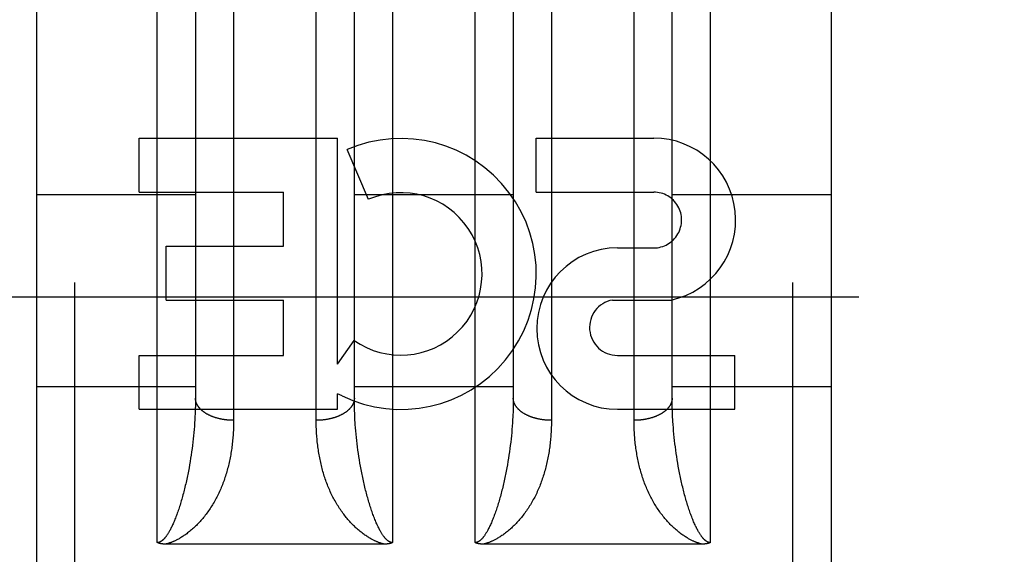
# Model space of a CAD drawing. Header units: inches. Extents: x 0 to 214, y 0 to 139.
# Tile 126 of 147: x 91.328 to 92.102, y 95.875 to 96.295. Entities that reach past the tile are written whole.
import ezdxf

# ---------------------------------------------------------------- set-up
doc = ezdxf.new("R2010")
doc.units = ezdxf.units.IN
doc.header["$LTSCALE"] = 11.786071
doc.header["$MEASUREMENT"] = 0
doc.linetypes.add('HIDDEN', pattern=[0.2, 0.1, -0.1])
doc.layers.add('DEFAULT_2', color=8, linetype='HIDDEN')
doc.layers.add('MAIN_OR_RIGHT_DOOR_ASSEMBLY', color=7, linetype='CONTINUOUS')

msp = doc.modelspace()

# ---------------------------------------------------------------- linework, layer by layer
at = {"layer": 'DEFAULT_2', "color": 8, "linetype": 'HIDDEN'}
msp.add_line((67.23723, 96.07708), (93.71623, 96.07708), dxfattribs=at)
at = {"layer": 'MAIN_OR_RIGHT_DOOR_ASSEMBLY', "color": 8, "linetype": 'HIDDEN'}
for p, q in [((91.37123, 94.90958), (91.37123, 96.69458)), ((91.43623, 95.88379), (91.43623, 96.69458)), ((91.62123, 96.69458), (91.62123, 95.88379)), ((91.68623, 95.88379), (91.68623, 96.69458)), ((91.87123, 96.69458), (91.87123, 95.88379)), ((91.93623, 94.90958), (91.93623, 96.69458)), ((91.34123, 96.66458), (91.34123, 94.93958)), ((91.96623, 96.66458), (91.96623, 94.93958)), ((91.49622, 96.32508), (91.49623, 95.97993)), ((91.74622, 96.32508), (91.74623, 95.97993)), ((91.56123, 95.9786), (91.56123, 96.32382)), ((91.81123, 95.9786), (91.81123, 96.32382)), ((91.46623, 96.30344), (91.46622, 95.99623)), ((91.59123, 95.99744), (91.59123, 96.30466)), ((91.71623, 96.30344), (91.71622, 95.99623)), ((91.84123, 95.99744), (91.84123, 96.30466)), ((91.42188, 96.15936), (91.42188, 96.2018)), ((91.42188, 96.2018), (91.57801, 96.2018)), ((91.57801, 96.02421), (91.57801, 96.2018)), ((91.73428, 96.15936), (91.73428, 96.2018)), ((91.73428, 96.2018), (91.82671, 96.2018)), ((91.60239, 96.1537), (91.58547, 96.19281)), ((91.34123, 96.15758), (91.46623, 96.15758)), ((91.42188, 96.15936), (91.5354, 96.15936)), ((91.5354, 96.11693), (91.5354, 96.15936)), ((91.59123, 96.15758), (91.71623, 96.15758)), ((91.73428, 96.15936), (91.82671, 96.15936)), ((91.84123, 96.15758), (91.96623, 96.15758)), ((91.44319, 96.07449), (91.44319, 96.11693)), ((91.44319, 96.11693), (91.5354, 96.11693)), ((91.79816, 96.11549), (91.82667, 96.11549)), ((91.44319, 96.07449), (91.5354, 96.07449)), ((91.5354, 96.03102), (91.5354, 96.07449)), ((91.79423, 96.07453), (91.84051, 96.07453)), ((91.57801, 96.02421), (91.59102, 96.04276)), ((91.42188, 95.98858), (91.42188, 96.03102)), ((91.42188, 96.03102), (91.5354, 96.03102)), ((91.79816, 96.03102), (91.89058, 96.03102)), ((91.89058, 95.98858), (91.89058, 96.03102)), ((91.34123, 96.00658), (91.46623, 96.00658)), ((91.57801, 95.98858), (91.57801, 96.00086)), ((91.58152, 95.99909), (91.57801, 96.00086)), ((91.59123, 96.00658), (91.71623, 96.00658)), ((91.84123, 96.00658), (91.96623, 96.00658)), ((91.4662, 95.99381), (91.46616, 95.99138)), ((91.46622, 95.99623), (91.4662, 95.99381)), ((91.59124, 95.99503), (91.59123, 95.99744)), ((91.59127, 95.9926), (91.59124, 95.99503)), ((91.59132, 95.99016), (91.59127, 95.9926)), ((91.7162, 95.99381), (91.71616, 95.99138)), ((91.71622, 95.99623), (91.7162, 95.99381)), ((91.84124, 95.99503), (91.84123, 95.99744)), ((91.84127, 95.9926), (91.84124, 95.99503)), ((91.84132, 95.99016), (91.84127, 95.9926)), ((91.42188, 95.98858), (91.57801, 95.98858)), ((91.46597, 95.98526), (91.46585, 95.98279)), ((91.46616, 95.99138), (91.4661, 95.98894)), ((91.59139, 95.98771), (91.59132, 95.99016)), ((91.59148, 95.98526), (91.59139, 95.98771)), ((91.5916, 95.98279), (91.59148, 95.98526)), ((91.7161, 95.98894), (91.71602, 95.98649)), ((91.71616, 95.99138), (91.7161, 95.98894)), ((91.79816, 95.98858), (91.89058, 95.98858)), ((91.84139, 95.98771), (91.84132, 95.99016)), ((91.84148, 95.98526), (91.84139, 95.98771)), ((91.8416, 95.98279), (91.84148, 95.98526)), ((91.46556, 95.97783), (91.46539, 95.97533)), ((91.46572, 95.98031), (91.46556, 95.97783)), ((91.46585, 95.98279), (91.46572, 95.98031)), ((91.59173, 95.98031), (91.5916, 95.98279)), ((91.59189, 95.97783), (91.59173, 95.98031)), ((91.71556, 95.97783), (91.71539, 95.97533)), ((91.71572, 95.98031), (91.71556, 95.97783)), ((91.71585, 95.98279), (91.71572, 95.98031)), ((91.84173, 95.98031), (91.8416, 95.98279)), ((91.84216, 95.97408), (91.84197, 95.97658)), ((91.46497, 95.97033), (91.46473, 95.96781)), ((91.46519, 95.97283), (91.46497, 95.97033)), ((91.46539, 95.97533), (91.46519, 95.97283)), ((91.59237, 95.97158), (91.59216, 95.97408)), ((91.5926, 95.96907), (91.59237, 95.97158)), ((91.59285, 95.96655), (91.5926, 95.96907)), ((91.71497, 95.97033), (91.71473, 95.96781)), ((91.71519, 95.97283), (91.71497, 95.97033)), ((91.71539, 95.97533), (91.71519, 95.97283)), ((91.84237, 95.97158), (91.84216, 95.97408)), ((91.8426, 95.96907), (91.84237, 95.97158)), ((91.84285, 95.96655), (91.8426, 95.96907)), ((91.46419, 95.96277), (91.46389, 95.96024)), ((91.46447, 95.96529), (91.46419, 95.96277)), ((91.46473, 95.96781), (91.46447, 95.96529)), ((91.59312, 95.96403), (91.59285, 95.96655)), ((91.59341, 95.96151), (91.59312, 95.96403)), ((91.59372, 95.95898), (91.59341, 95.96151)), ((91.71419, 95.96277), (91.71389, 95.96024)), ((91.71447, 95.96529), (91.71419, 95.96277)), ((91.71473, 95.96781), (91.71447, 95.96529)), ((91.84312, 95.96403), (91.84285, 95.96655)), ((91.84341, 95.96151), (91.84312, 95.96403)), ((91.84372, 95.95898), (91.84341, 95.96151)), ((91.46322, 95.95517), (91.46285, 95.95264)), ((91.46356, 95.95771), (91.46322, 95.95517)), ((91.46389, 95.96024), (91.46356, 95.95771)), ((91.59406, 95.95644), (91.59372, 95.95898)), ((91.59442, 95.95391), (91.59406, 95.95644)), ((91.59479, 95.95137), (91.59442, 95.95391)), ((91.71322, 95.95517), (91.71285, 95.95264)), ((91.71356, 95.95771), (91.71322, 95.95517)), ((91.71389, 95.96024), (91.71356, 95.95771)), ((91.84406, 95.95644), (91.84372, 95.95898)), ((91.84442, 95.95391), (91.84406, 95.95644)), ((91.84479, 95.95137), (91.84442, 95.95391)), ((91.46205, 95.94756), (91.46161, 95.94502)), ((91.46246, 95.9501), (91.46205, 95.94756)), ((91.46285, 95.95264), (91.46246, 95.9501)), ((91.59519, 95.94883), (91.59479, 95.95137)), ((91.59562, 95.94629), (91.59519, 95.94883)), ((91.59606, 95.94375), (91.59562, 95.94629)), ((91.71205, 95.94756), (91.71161, 95.94502)), ((91.71246, 95.9501), (91.71205, 95.94756)), ((91.71285, 95.95264), (91.71246, 95.9501)), ((91.84519, 95.94883), (91.84479, 95.95137)), ((91.84562, 95.94629), (91.84519, 95.94883)), ((91.84606, 95.94375), (91.84562, 95.94629)), ((91.59653, 95.94122), (91.59606, 95.94375)), ((91.84653, 95.94122), (91.84606, 95.94375)), ((91.61485, 95.88258), (91.44282, 95.88258)), ((91.86485, 95.88258), (91.69282, 95.88258))]:
    msp.add_line(p, q, dxfattribs=at)
for points in [[(91.49623, 95.97993), (91.4958, 95.97993), (91.49538, 95.97994), (91.49496, 95.97994), (91.49454, 95.97996), (91.49412, 95.97997), (91.4937, 95.97999), (91.49328, 95.98001), (91.49287, 95.98004), (91.49245, 95.98007), (91.49203, 95.9801), (91.49162, 95.98014), (91.4912, 95.98018), (91.49079, 95.98022), (91.49037, 95.98027), (91.48996, 95.98031), (91.48955, 95.98037), (91.48914, 95.98042), (91.48873, 95.98048), (91.48833, 95.98055), (91.48792, 95.98061), (91.48752, 95.98068), (91.48711, 95.98076), (91.48671, 95.98083), (91.48632, 95.98091), (91.48592, 95.98099), (91.48553, 95.98108), (91.48513, 95.98117), (91.48474, 95.98126), (91.48436, 95.98136), (91.48397, 95.98146), (91.48359, 95.98156), (91.48321, 95.98166), (91.48283, 95.98177), (91.48246, 95.98188), (91.48208, 95.982), (91.48171, 95.98211), (91.48135, 95.98223), (91.48098, 95.98236), (91.48062, 95.98248), (91.48026, 95.98261), (91.47991, 95.98274), (91.47956, 95.98288), (91.47921, 95.98302), (91.47887, 95.98316), (91.47852, 95.9833), (91.47819, 95.98345), (91.47785, 95.9836), (91.47752, 95.98375), (91.47719, 95.9839), (91.47687, 95.98406), (91.47655, 95.98422), (91.47623, 95.98438), (91.47592, 95.98455), (91.47562, 95.98472), (91.47531, 95.98489), (91.47501, 95.98506), (91.47472, 95.98523), (91.47443, 95.98541), (91.47414, 95.98559), (91.47386, 95.98577), (91.47358, 95.98596), (91.4733, 95.98614), (91.47303, 95.98633), (91.47277, 95.98652), (91.47251, 95.98671), (91.47225, 95.98691), (91.472, 95.98711), (91.47176, 95.98731), (91.47152, 95.98751), (91.47128, 95.98771), (91.47105, 95.98792), (91.47082, 95.98812), (91.4706, 95.98833), (91.47039, 95.98854), (91.47017, 95.98876), (91.46997, 95.98897), (91.46977, 95.98919), (91.46957, 95.9894), (91.46938, 95.98962), (91.4692, 95.98984), (91.46902, 95.99006), (91.46884, 95.99029), (91.46867, 95.99051), (91.46851, 95.99074), (91.46835, 95.99097), (91.4682, 95.99119), (91.46805, 95.99143), (91.46791, 95.99166), (91.46777, 95.99189), (91.46764, 95.99212), (91.46752, 95.99236), (91.4674, 95.99259), (91.46728, 95.99283), (91.46718, 95.99307), (91.46707, 95.9933), (91.46698, 95.99354), (91.46689, 95.99378), (91.4668, 95.99402), (91.46672, 95.99426), (91.46665, 95.99451), (91.46658, 95.99475), (91.46652, 95.99499), (91.46646, 95.99524), (91.46641, 95.99548), (91.46637, 95.99572), (91.46633, 95.99597), (91.4663, 95.99621), (91.46627, 95.99646), (91.46625, 95.9967), (91.46624, 95.99695), (91.46623, 95.99719), (91.46623, 95.99744)], [(91.59123, 95.99744), (91.59122, 95.99719), (91.59121, 95.99695), (91.5912, 95.9967), (91.59118, 95.99646), (91.59115, 95.99621), (91.59112, 95.99597), (91.59108, 95.99572), (91.59104, 95.99548), (91.59099, 95.99524), (91.59093, 95.99499), (91.59087, 95.99475), (91.5908, 95.99451), (91.59073, 95.99426), (91.59065, 95.99402), (91.59056, 95.99378), (91.59047, 95.99354), (91.59038, 95.9933), (91.59027, 95.99307), (91.59017, 95.99283), (91.59005, 95.99259), (91.58993, 95.99236), (91.58981, 95.99212), (91.58968, 95.99189), (91.58954, 95.99166), (91.5894, 95.99143), (91.58925, 95.99119), (91.5891, 95.99097), (91.58894, 95.99074), (91.58878, 95.99051), (91.58861, 95.99029), (91.58843, 95.99006), (91.58825, 95.98984), (91.58807, 95.98962), (91.58788, 95.9894), (91.58768, 95.98919), (91.58748, 95.98897), (91.58728, 95.98876), (91.58706, 95.98854), (91.58685, 95.98833), (91.58663, 95.98812), (91.5864, 95.98792), (91.58617, 95.98771), (91.58593, 95.98751), (91.58569, 95.98731), (91.58545, 95.98711), (91.5852, 95.98691), (91.58494, 95.98671), (91.58468, 95.98652), (91.58442, 95.98633), (91.58415, 95.98614), (91.58387, 95.98596), (91.58359, 95.98577), (91.58331, 95.98559), (91.58303, 95.98541), (91.58273, 95.98523), (91.58244, 95.98506), (91.58214, 95.98489), (91.58184, 95.98472), (91.58153, 95.98455), (91.58122, 95.98438), (91.5809, 95.98422), (91.58058, 95.98406), (91.58026, 95.9839), (91.57993, 95.98375), (91.5796, 95.9836), (91.57926, 95.98345), (91.57893, 95.9833), (91.57859, 95.98316), (91.57824, 95.98302), (91.57789, 95.98288), (91.57754, 95.98274), (91.57719, 95.98261), (91.57683, 95.98248), (91.57647, 95.98236), (91.5761, 95.98223), (91.57574, 95.98211), (91.57537, 95.982), (91.57499, 95.98188), (91.57462, 95.98177), (91.57424, 95.98166), (91.57386, 95.98156), (91.57348, 95.98146), (91.57309, 95.98136), (91.57271, 95.98126), (91.57232, 95.98117), (91.57192, 95.98108), (91.57153, 95.98099), (91.57113, 95.98091), (91.57074, 95.98083), (91.57034, 95.98076), (91.56993, 95.98068), (91.56953, 95.98061), (91.56913, 95.98055), (91.56872, 95.98048), (91.56831, 95.98042), (91.5679, 95.98037), (91.56749, 95.98031), (91.56708, 95.98027), (91.56666, 95.98022), (91.56625, 95.98018), (91.56584, 95.98014), (91.56542, 95.9801), (91.565, 95.98007), (91.56458, 95.98004), (91.56417, 95.98001), (91.56375, 95.97999), (91.56333, 95.97997), (91.56291, 95.97996), (91.56249, 95.97994), (91.56207, 95.97994), (91.56165, 95.97993), (91.56123, 95.97993)], [(91.74623, 95.97993), (91.7458, 95.97993), (91.74538, 95.97994), (91.74496, 95.97994), (91.74454, 95.97996), (91.74412, 95.97997), (91.7437, 95.97999), (91.74328, 95.98001), (91.74287, 95.98004), (91.74245, 95.98007), (91.74203, 95.9801), (91.74162, 95.98014), (91.7412, 95.98018), (91.74079, 95.98022), (91.74037, 95.98027), (91.73996, 95.98031), (91.73955, 95.98037), (91.73914, 95.98042), (91.73873, 95.98048), (91.73833, 95.98055), (91.73792, 95.98061), (91.73752, 95.98068), (91.73711, 95.98076), (91.73671, 95.98083), (91.73632, 95.98091), (91.73592, 95.98099), (91.73553, 95.98108), (91.73513, 95.98117), (91.73474, 95.98126), (91.73436, 95.98136), (91.73397, 95.98146), (91.73359, 95.98156), (91.73321, 95.98166), (91.73283, 95.98177), (91.73246, 95.98188), (91.73208, 95.982), (91.73171, 95.98211), (91.73135, 95.98223), (91.73098, 95.98236), (91.73062, 95.98248), (91.73026, 95.98261), (91.72991, 95.98274), (91.72956, 95.98288), (91.72921, 95.98302), (91.72887, 95.98316), (91.72852, 95.9833), (91.72819, 95.98345), (91.72785, 95.9836), (91.72752, 95.98375), (91.72719, 95.9839), (91.72687, 95.98406), (91.72655, 95.98422), (91.72623, 95.98438), (91.72592, 95.98455), (91.72562, 95.98472), (91.72531, 95.98489), (91.72501, 95.98506), (91.72472, 95.98523), (91.72443, 95.98541), (91.72414, 95.98559), (91.72386, 95.98577), (91.72358, 95.98596), (91.7233, 95.98614), (91.72303, 95.98633), (91.72277, 95.98652), (91.72251, 95.98671), (91.72225, 95.98691), (91.722, 95.98711), (91.72176, 95.98731), (91.72152, 95.98751), (91.72128, 95.98771), (91.72105, 95.98792), (91.72082, 95.98812), (91.7206, 95.98833), (91.72039, 95.98854), (91.72017, 95.98876), (91.71997, 95.98897), (91.71977, 95.98919), (91.71957, 95.9894), (91.71938, 95.98962), (91.7192, 95.98984), (91.71902, 95.99006), (91.71884, 95.99029), (91.71867, 95.99051), (91.71851, 95.99074), (91.71835, 95.99097), (91.7182, 95.99119), (91.71805, 95.99143), (91.71791, 95.99166), (91.71777, 95.99189), (91.71764, 95.99212), (91.71752, 95.99236), (91.7174, 95.99259), (91.71728, 95.99283), (91.71718, 95.99307), (91.71707, 95.9933), (91.71698, 95.99354), (91.71689, 95.99378), (91.7168, 95.99402), (91.71672, 95.99426), (91.71665, 95.99451), (91.71658, 95.99475), (91.71652, 95.99499), (91.71646, 95.99524), (91.71641, 95.99548), (91.71637, 95.99572), (91.71633, 95.99597), (91.7163, 95.99621), (91.71627, 95.99646), (91.71625, 95.9967), (91.71624, 95.99695), (91.71623, 95.99719), (91.71623, 95.99744)], [(91.84123, 95.99744), (91.84122, 95.99719), (91.84121, 95.99695), (91.8412, 95.9967), (91.84118, 95.99646), (91.84115, 95.99621), (91.84112, 95.99597), (91.84108, 95.99572), (91.84104, 95.99548), (91.84099, 95.99524), (91.84093, 95.99499), (91.84087, 95.99475), (91.8408, 95.99451), (91.84073, 95.99426), (91.84065, 95.99402), (91.84056, 95.99378), (91.84047, 95.99354), (91.84038, 95.9933), (91.84027, 95.99307), (91.84017, 95.99283), (91.84005, 95.99259), (91.83993, 95.99236), (91.83981, 95.99212), (91.83968, 95.99189), (91.83954, 95.99166), (91.8394, 95.99143), (91.83925, 95.99119), (91.8391, 95.99097), (91.83894, 95.99074), (91.83878, 95.99051), (91.83861, 95.99029), (91.83843, 95.99006), (91.83825, 95.98984), (91.83807, 95.98962), (91.83788, 95.9894), (91.83768, 95.98919), (91.83748, 95.98897), (91.83728, 95.98876), (91.83706, 95.98854), (91.83685, 95.98833), (91.83663, 95.98812), (91.8364, 95.98792), (91.83617, 95.98771), (91.83593, 95.98751), (91.83569, 95.98731), (91.83545, 95.98711), (91.8352, 95.98691), (91.83494, 95.98671), (91.83468, 95.98652), (91.83442, 95.98633), (91.83415, 95.98614), (91.83387, 95.98596), (91.83359, 95.98577), (91.83331, 95.98559), (91.83303, 95.98541), (91.83273, 95.98523), (91.83244, 95.98506), (91.83214, 95.98489), (91.83184, 95.98472), (91.83153, 95.98455), (91.83122, 95.98438), (91.8309, 95.98422), (91.83058, 95.98406), (91.83026, 95.9839), (91.82993, 95.98375), (91.8296, 95.9836), (91.82926, 95.98345), (91.82893, 95.9833), (91.82859, 95.98316), (91.82824, 95.98302), (91.82789, 95.98288), (91.82754, 95.98274), (91.82719, 95.98261), (91.82683, 95.98248), (91.82647, 95.98236), (91.8261, 95.98223), (91.82574, 95.98211), (91.82537, 95.982), (91.82499, 95.98188), (91.82462, 95.98177), (91.82424, 95.98166), (91.82386, 95.98156), (91.82348, 95.98146), (91.82309, 95.98136), (91.82271, 95.98126), (91.82232, 95.98117), (91.82192, 95.98108), (91.82153, 95.98099), (91.82113, 95.98091), (91.82074, 95.98083), (91.82034, 95.98076), (91.81993, 95.98068), (91.81953, 95.98061), (91.81913, 95.98055), (91.81872, 95.98048), (91.81831, 95.98042), (91.8179, 95.98037), (91.81749, 95.98031), (91.81708, 95.98027), (91.81666, 95.98022), (91.81625, 95.98018), (91.81584, 95.98014), (91.81542, 95.9801), (91.815, 95.98007), (91.81458, 95.98004), (91.81417, 95.98001), (91.81375, 95.97999), (91.81333, 95.97997), (91.81291, 95.97996), (91.81249, 95.97994), (91.81207, 95.97994), (91.81165, 95.97993), (91.81123, 95.97993)], [(91.4661, 95.98894), (91.46602, 95.98649), (91.46597, 95.98526)], [(91.71602, 95.98649), (91.71591, 95.98402), (91.71585, 95.98279)], [(91.49623, 95.97993), (91.49622, 95.9786), (91.4962, 95.97728), (91.49618, 95.97595), (91.49614, 95.97464), (91.4961, 95.97332), (91.49604, 95.97201), (91.49597, 95.9707), (91.4959, 95.9694), (91.49581, 95.9681), (91.49571, 95.9668), (91.4956, 95.96551), (91.49548, 95.96422), (91.49535, 95.96294), (91.49521, 95.96166), (91.49506, 95.96039), (91.4949, 95.95912), (91.49473, 95.95786), (91.49455, 95.9566), (91.49436, 95.95535), (91.49416, 95.9541), (91.49394, 95.95286), (91.49372, 95.95162), (91.49348, 95.95039), (91.49324, 95.94917), (91.49298, 95.94795), (91.49272, 95.94674), (91.49244, 95.94553), (91.49216, 95.94433), (91.49186, 95.94313), (91.49155, 95.94194), (91.49123, 95.94076), (91.4909, 95.93958), (91.49056, 95.93841), (91.49021, 95.93725), (91.48984, 95.9361), (91.48947, 95.93495), (91.48909, 95.9338), (91.48869, 95.93267), (91.48829, 95.93154), (91.48787, 95.93042), (91.48744, 95.9293), (91.487, 95.9282), (91.48655, 95.9271), (91.48609, 95.92601), (91.48562, 95.92492), (91.48513, 95.92385), (91.48464, 95.92278), (91.48413, 95.92172), (91.48362, 95.92067), (91.48309, 95.91962), (91.48255, 95.91859), (91.482, 95.91756), (91.48144, 95.91654), (91.48086, 95.91553), (91.48028, 95.91453), (91.47968, 95.91354), (91.47908, 95.91256), (91.47846, 95.91159), (91.47784, 95.91064), (91.47721, 95.9097), (91.47658, 95.90878), (91.47593, 95.90787), (91.47528, 95.90698), (91.47462, 95.9061), (91.47396, 95.90523), (91.47329, 95.90438), (91.47261, 95.90354), (91.47193, 95.90272), (91.47124, 95.90191), (91.47054, 95.90112), (91.46984, 95.90033), (91.46913, 95.89957), (91.46841, 95.89881), (91.46769, 95.89807), (91.46696, 95.89734), (91.46623, 95.89662)], [(91.59123, 95.89662), (91.59049, 95.89734), (91.58976, 95.89807), (91.58904, 95.89881), (91.58832, 95.89957), (91.58761, 95.90033), (91.58691, 95.90112), (91.58621, 95.90191), (91.58552, 95.90272), (91.58484, 95.90354), (91.58416, 95.90438), (91.58349, 95.90523), (91.58283, 95.9061), (91.58217, 95.90698), (91.58152, 95.90787), (91.58087, 95.90878), (91.58024, 95.9097), (91.57961, 95.91064), (91.57899, 95.91159), (91.57837, 95.91256), (91.57777, 95.91354), (91.57717, 95.91453), (91.57659, 95.91553), (91.57601, 95.91654), (91.57545, 95.91756), (91.5749, 95.91859), (91.57436, 95.91962), (91.57383, 95.92067), (91.57332, 95.92172), (91.57281, 95.92278), (91.57232, 95.92385), (91.57183, 95.92492), (91.57136, 95.92601), (91.5709, 95.9271), (91.57045, 95.9282), (91.57001, 95.9293), (91.56958, 95.93042), (91.56916, 95.93154), (91.56876, 95.93267), (91.56836, 95.9338), (91.56798, 95.93495), (91.56761, 95.9361), (91.56724, 95.93725), (91.56689, 95.93841), (91.56655, 95.93958), (91.56622, 95.94076), (91.5659, 95.94194), (91.56559, 95.94313), (91.5653, 95.94433), (91.56501, 95.94553), (91.56473, 95.94674), (91.56447, 95.94795), (91.56421, 95.94917), (91.56397, 95.95039), (91.56373, 95.95162), (91.56351, 95.95286), (91.5633, 95.9541), (91.56309, 95.95535), (91.5629, 95.9566), (91.56272, 95.95786), (91.56255, 95.95912), (91.56239, 95.96039), (91.56224, 95.96166), (91.5621, 95.96294), (91.56197, 95.96422), (91.56185, 95.96551), (91.56174, 95.9668), (91.56164, 95.9681), (91.56156, 95.9694), (91.56148, 95.9707), (91.56141, 95.97201), (91.56135, 95.97332), (91.56131, 95.97464), (91.56127, 95.97595), (91.56125, 95.97728), (91.56123, 95.9786)], [(91.59216, 95.97408), (91.59197, 95.97658), (91.59189, 95.97783)], [(91.74623, 95.97993), (91.74622, 95.9786), (91.7462, 95.97728), (91.74618, 95.97595), (91.74614, 95.97464), (91.7461, 95.97332), (91.74604, 95.97201), (91.74597, 95.9707), (91.7459, 95.9694), (91.74581, 95.9681), (91.74571, 95.9668), (91.7456, 95.96551), (91.74548, 95.96422), (91.74535, 95.96294), (91.74521, 95.96166), (91.74506, 95.96039), (91.7449, 95.95912), (91.74473, 95.95786), (91.74455, 95.9566), (91.74436, 95.95535), (91.74416, 95.9541), (91.74394, 95.95286), (91.74372, 95.95162), (91.74348, 95.95039), (91.74324, 95.94917), (91.74298, 95.94795), (91.74272, 95.94674), (91.74244, 95.94553), (91.74216, 95.94433), (91.74186, 95.94313), (91.74155, 95.94194), (91.74123, 95.94076), (91.7409, 95.93958), (91.74056, 95.93841), (91.74021, 95.93725), (91.73984, 95.9361), (91.73947, 95.93495), (91.73909, 95.9338), (91.73869, 95.93267), (91.73829, 95.93154), (91.73787, 95.93042), (91.73744, 95.9293), (91.737, 95.9282), (91.73655, 95.9271), (91.73609, 95.92601), (91.73562, 95.92492), (91.73513, 95.92385), (91.73464, 95.92278), (91.73413, 95.92172), (91.73362, 95.92067), (91.73309, 95.91962), (91.73255, 95.91859), (91.732, 95.91756), (91.73144, 95.91654), (91.73086, 95.91553), (91.73028, 95.91453), (91.72968, 95.91354), (91.72908, 95.91256), (91.72846, 95.91159), (91.72784, 95.91064), (91.72721, 95.9097), (91.72658, 95.90878), (91.72593, 95.90787), (91.72528, 95.90698), (91.72462, 95.9061), (91.72396, 95.90523), (91.72329, 95.90438), (91.72261, 95.90354), (91.72193, 95.90272), (91.72124, 95.90191), (91.72054, 95.90112), (91.71984, 95.90033), (91.71913, 95.89957), (91.71841, 95.89881), (91.71769, 95.89807), (91.71696, 95.89734), (91.71623, 95.89662)], [(91.84123, 95.89662), (91.84049, 95.89734), (91.83976, 95.89807), (91.83904, 95.89881), (91.83832, 95.89957), (91.83761, 95.90033), (91.83691, 95.90112), (91.83621, 95.90191), (91.83552, 95.90272), (91.83484, 95.90354), (91.83416, 95.90438), (91.83349, 95.90523), (91.83283, 95.9061), (91.83217, 95.90698), (91.83152, 95.90787), (91.83087, 95.90878), (91.83024, 95.9097), (91.82961, 95.91064), (91.82899, 95.91159), (91.82837, 95.91256), (91.82777, 95.91354), (91.82717, 95.91453), (91.82659, 95.91553), (91.82601, 95.91654), (91.82545, 95.91756), (91.8249, 95.91859), (91.82436, 95.91962), (91.82383, 95.92067), (91.82332, 95.92172), (91.82281, 95.92278), (91.82232, 95.92385), (91.82183, 95.92492), (91.82136, 95.92601), (91.8209, 95.9271), (91.82045, 95.9282), (91.82001, 95.9293), (91.81958, 95.93042), (91.81916, 95.93154), (91.81876, 95.93267), (91.81836, 95.9338), (91.81798, 95.93495), (91.81761, 95.9361), (91.81724, 95.93725), (91.81689, 95.93841), (91.81655, 95.93958), (91.81622, 95.94076), (91.8159, 95.94194), (91.81559, 95.94313), (91.8153, 95.94433), (91.81501, 95.94553), (91.81473, 95.94674), (91.81447, 95.94795), (91.81421, 95.94917), (91.81397, 95.95039), (91.81373, 95.95162), (91.81351, 95.95286), (91.8133, 95.9541), (91.81309, 95.95535), (91.8129, 95.9566), (91.81272, 95.95786), (91.81255, 95.95912), (91.81239, 95.96039), (91.81224, 95.96166), (91.8121, 95.96294), (91.81197, 95.96422), (91.81185, 95.96551), (91.81174, 95.9668), (91.81164, 95.9681), (91.81156, 95.9694), (91.81148, 95.9707), (91.81141, 95.97201), (91.81135, 95.97332), (91.81131, 95.97464), (91.81127, 95.97595), (91.81125, 95.97728), (91.81123, 95.9786)], [(91.84197, 95.97658), (91.84181, 95.97907), (91.84173, 95.98031)], [(91.46161, 95.94502), (91.46116, 95.94248), (91.46092, 95.94122), (91.46068, 95.93995), (91.46043, 95.93869), (91.46018, 95.93742), (91.45992, 95.93616), (91.45966, 95.9349), (91.45939, 95.93364), (91.45911, 95.93239), (91.45883, 95.93113), (91.45854, 95.92988), (91.45825, 95.92864), (91.45795, 95.9274), (91.45765, 95.92616), (91.45734, 95.92493), (91.45703, 95.92372), (91.45672, 95.92252), (91.4564, 95.92132), (91.45608, 95.92014), (91.45575, 95.91898), (91.45542, 95.91782), (91.45509, 95.91668), (91.45476, 95.91555), (91.45442, 95.91443), (91.45408, 95.91333), (91.45373, 95.91224), (91.45338, 95.91116), (91.45303, 95.9101), (91.45268, 95.90905), (91.45232, 95.90801), (91.45196, 95.90699), (91.45159, 95.90598), (91.45123, 95.90499)], [(91.60623, 95.90499), (91.60586, 95.90598), (91.60549, 95.90699), (91.60513, 95.90801), (91.60477, 95.90905), (91.60442, 95.9101), (91.60407, 95.91116), (91.60372, 95.91224), (91.60337, 95.91333), (91.60303, 95.91443), (91.60269, 95.91555), (91.60236, 95.91668), (91.60203, 95.91782), (91.6017, 95.91898), (91.60137, 95.92014), (91.60105, 95.92132), (91.60073, 95.92252), (91.60042, 95.92372), (91.60011, 95.92493), (91.5998, 95.92616), (91.5995, 95.9274), (91.5992, 95.92864), (91.59891, 95.92988), (91.59862, 95.93113), (91.59834, 95.93239), (91.59806, 95.93364), (91.59779, 95.9349), (91.59753, 95.93616), (91.59727, 95.93742), (91.59702, 95.93869), (91.59677, 95.93995), (91.59653, 95.94122)], [(91.71161, 95.94502), (91.71116, 95.94248), (91.71092, 95.94122), (91.71068, 95.93995), (91.71043, 95.93869), (91.71018, 95.93742), (91.70992, 95.93616), (91.70966, 95.9349), (91.70939, 95.93364), (91.70911, 95.93239), (91.70883, 95.93113), (91.70854, 95.92988), (91.70825, 95.92864), (91.70795, 95.9274), (91.70765, 95.92616), (91.70734, 95.92493), (91.70703, 95.92372), (91.70672, 95.92252), (91.7064, 95.92132), (91.70608, 95.92014), (91.70575, 95.91898), (91.70542, 95.91782), (91.70509, 95.91668), (91.70476, 95.91555), (91.70442, 95.91443), (91.70408, 95.91333), (91.70373, 95.91224), (91.70338, 95.91116), (91.70303, 95.9101), (91.70268, 95.90905), (91.70232, 95.90801), (91.70196, 95.90699), (91.70159, 95.90598), (91.70123, 95.90499)], [(91.85623, 95.90499), (91.85586, 95.90598), (91.85549, 95.90699), (91.85513, 95.90801), (91.85477, 95.90905), (91.85442, 95.9101), (91.85407, 95.91116), (91.85372, 95.91224), (91.85337, 95.91333), (91.85303, 95.91443), (91.85269, 95.91555), (91.85236, 95.91668), (91.85203, 95.91782), (91.8517, 95.91898), (91.85137, 95.92014), (91.85105, 95.92132), (91.85073, 95.92252), (91.85042, 95.92372), (91.85011, 95.92493), (91.8498, 95.92616), (91.8495, 95.9274), (91.8492, 95.92864), (91.84891, 95.92988), (91.84862, 95.93113), (91.84834, 95.93239), (91.84806, 95.93364), (91.84779, 95.9349), (91.84753, 95.93616), (91.84727, 95.93742), (91.84702, 95.93869), (91.84677, 95.93995), (91.84653, 95.94122)], [(91.45123, 95.90499), (91.45085, 95.904), (91.45048, 95.90304), (91.45011, 95.9021), (91.44973, 95.90118), (91.44936, 95.90029), (91.44899, 95.89942), (91.44862, 95.89858), (91.44825, 95.89778), (91.4479, 95.89701), (91.44755, 95.89627), (91.4472, 95.89556), (91.44687, 95.89489), (91.44654, 95.89425), (91.44622, 95.89365), (91.44591, 95.89308), (91.44561, 95.89254), (91.44531, 95.89203), (91.44503, 95.89155), (91.44476, 95.89109), (91.44449, 95.89067), (91.44423, 95.89027), (91.44399, 95.88989), (91.44374, 95.88953), (91.44351, 95.8892), (91.44329, 95.88888), (91.44307, 95.88858), (91.44286, 95.8883), (91.44266, 95.88804), (91.44246, 95.88779), (91.44227, 95.88756), (91.44208, 95.88734), (91.4419, 95.88713), (91.44173, 95.88693), (91.44156, 95.88675), (91.4414, 95.88657), (91.44124, 95.88641), (91.44108, 95.88625), (91.44093, 95.88611), (91.44078, 95.88597), (91.44064, 95.88584), (91.4405, 95.88571), (91.44037, 95.88559), (91.44023, 95.88548), (91.4401, 95.88537), (91.43998, 95.88527), (91.43985, 95.88518), (91.43973, 95.88509), (91.43961, 95.885), (91.4395, 95.88492), (91.43938, 95.88484), (91.43927, 95.88477), (91.43916, 95.8847), (91.43906, 95.88464), (91.43895, 95.88458), (91.43885, 95.88452), (91.43875, 95.88447), (91.43866, 95.88442), (91.43856, 95.88437), (91.43847, 95.88433), (91.43839, 95.88429), (91.4383, 95.88425), (91.43822, 95.88421), (91.43813, 95.88418), (91.43805, 95.88414), (91.43798, 95.88412), (91.4379, 95.88409), (91.43783, 95.88406), (91.43776, 95.88404), (91.43769, 95.88402), (91.43762, 95.88399), (91.43755, 95.88397), (91.43748, 95.88396), (91.43742, 95.88394), (91.43735, 95.88392), (91.43729, 95.88391), (91.43723, 95.8839), (91.43717, 95.88388), (91.43711, 95.88387), (91.43705, 95.88386), (91.43699, 95.88385), (91.43694, 95.88384), (91.43688, 95.88383), (91.43682, 95.88382), (91.43677, 95.88382), (91.43671, 95.88381), (91.43666, 95.88381), (91.4366, 95.8838), (91.43655, 95.8838), (91.43649, 95.88379), (91.43644, 95.88379), (91.43639, 95.88379), (91.43633, 95.88379), (91.43628, 95.88379), (91.43623, 95.88379)], [(91.62123, 95.88379), (91.62117, 95.88379), (91.62112, 95.88379), (91.62106, 95.88379), (91.62101, 95.88379), (91.62095, 95.88379), (91.6209, 95.8838), (91.62084, 95.8838), (91.62079, 95.88381), (91.62073, 95.88381), (91.62068, 95.88382), (91.62062, 95.88383), (91.62056, 95.88383), (91.6205, 95.88384), (91.62044, 95.88385), (91.62038, 95.88386), (91.62032, 95.88387), (91.62026, 95.88389), (91.6202, 95.8839), (91.62013, 95.88391), (91.62007, 95.88393), (91.62, 95.88395), (91.61994, 95.88397), (91.61987, 95.88398), (91.61979, 95.88401), (91.61972, 95.88403), (91.61965, 95.88405), (91.61957, 95.88408), (91.61949, 95.88411), (91.61941, 95.88414), (91.61933, 95.88417), (91.61924, 95.88421), (91.61916, 95.88424), (91.61907, 95.88428), (91.61897, 95.88433), (91.61887, 95.88438), (91.61877, 95.88443), (91.61867, 95.88448), (91.61856, 95.88454), (91.61846, 95.8846), (91.61834, 95.88467), (91.61823, 95.88474), (91.61812, 95.88481), (91.618, 95.88489), (91.61788, 95.88498), (91.61775, 95.88506), (91.61763, 95.88516), (91.6175, 95.88526), (91.61737, 95.88536), (91.61723, 95.88547), (91.61709, 95.88559), (91.61695, 95.88571), (91.6168, 95.88584), (91.61665, 95.88598), (91.61649, 95.88613), (91.61633, 95.88629), (91.61617, 95.88645), (91.616, 95.88663), (91.61582, 95.88682), (91.61564, 95.88702), (91.61546, 95.88723), (91.61526, 95.88746), (91.61506, 95.8877), (91.61486, 95.88796), (91.61464, 95.88824), (91.61442, 95.88853), (91.61419, 95.88884), (91.61395, 95.88918), (91.61371, 95.88953), (91.61345, 95.88991), (91.61319, 95.89031), (91.61291, 95.89075), (91.61263, 95.89121), (91.61233, 95.8917), (91.61203, 95.89222), (91.61171, 95.89277), (91.61139, 95.89336), (91.61106, 95.89398), (91.61071, 95.89464), (91.61036, 95.89533), (91.61001, 95.89606), (91.60964, 95.89682), (91.60927, 95.89762), (91.60889, 95.89845), (91.60851, 95.89932), (91.60813, 95.90021), (91.60774, 95.90113), (91.60736, 95.90207), (91.60698, 95.90302), (91.6066, 95.904), (91.60623, 95.90499)], [(91.70123, 95.90499), (91.70085, 95.904), (91.70048, 95.90304), (91.70011, 95.9021), (91.69973, 95.90118), (91.69936, 95.90029), (91.69899, 95.89942), (91.69862, 95.89858), (91.69825, 95.89778), (91.6979, 95.89701), (91.69755, 95.89627), (91.6972, 95.89556), (91.69687, 95.89489), (91.69654, 95.89425), (91.69622, 95.89365), (91.69591, 95.89308), (91.69561, 95.89254), (91.69531, 95.89203), (91.69503, 95.89155), (91.69476, 95.89109), (91.69449, 95.89067), (91.69423, 95.89027), (91.69399, 95.88989), (91.69374, 95.88953), (91.69351, 95.8892), (91.69329, 95.88888), (91.69307, 95.88858), (91.69286, 95.8883), (91.69266, 95.88804), (91.69246, 95.88779), (91.69227, 95.88756), (91.69208, 95.88734), (91.6919, 95.88713), (91.69173, 95.88693), (91.69156, 95.88675), (91.6914, 95.88657), (91.69124, 95.88641), (91.69108, 95.88625), (91.69093, 95.88611), (91.69078, 95.88597), (91.69064, 95.88584), (91.6905, 95.88571), (91.69037, 95.88559), (91.69023, 95.88548), (91.6901, 95.88537), (91.68998, 95.88527), (91.68985, 95.88518), (91.68973, 95.88509), (91.68961, 95.885), (91.6895, 95.88492), (91.68938, 95.88484), (91.68927, 95.88477), (91.68916, 95.8847), (91.68906, 95.88464), (91.68895, 95.88458), (91.68885, 95.88452), (91.68875, 95.88447), (91.68866, 95.88442), (91.68856, 95.88437), (91.68847, 95.88433), (91.68839, 95.88429), (91.6883, 95.88425), (91.68822, 95.88421), (91.68813, 95.88418), (91.68805, 95.88414), (91.68798, 95.88412), (91.6879, 95.88409), (91.68783, 95.88406), (91.68776, 95.88404), (91.68769, 95.88402), (91.68762, 95.88399), (91.68755, 95.88397), (91.68748, 95.88396), (91.68742, 95.88394), (91.68735, 95.88392), (91.68729, 95.88391), (91.68723, 95.8839), (91.68717, 95.88388), (91.68711, 95.88387), (91.68705, 95.88386), (91.68699, 95.88385), (91.68694, 95.88384), (91.68688, 95.88383), (91.68682, 95.88382), (91.68677, 95.88382), (91.68671, 95.88381), (91.68666, 95.88381), (91.6866, 95.8838), (91.68655, 95.8838), (91.68649, 95.88379), (91.68644, 95.88379), (91.68639, 95.88379), (91.68633, 95.88379), (91.68628, 95.88379), (91.68623, 95.88379)], [(91.87123, 95.88379), (91.87117, 95.88379), (91.87112, 95.88379), (91.87106, 95.88379), (91.87101, 95.88379), (91.87095, 95.88379), (91.8709, 95.8838), (91.87084, 95.8838), (91.87079, 95.88381), (91.87073, 95.88381), (91.87068, 95.88382), (91.87062, 95.88383), (91.87056, 95.88383), (91.8705, 95.88384), (91.87044, 95.88385), (91.87038, 95.88386), (91.87032, 95.88387), (91.87026, 95.88389), (91.8702, 95.8839), (91.87013, 95.88391), (91.87007, 95.88393), (91.87, 95.88395), (91.86994, 95.88397), (91.86987, 95.88398), (91.86979, 95.88401), (91.86972, 95.88403), (91.86965, 95.88405), (91.86957, 95.88408), (91.86949, 95.88411), (91.86941, 95.88414), (91.86933, 95.88417), (91.86924, 95.88421), (91.86916, 95.88424), (91.86907, 95.88428), (91.86897, 95.88433), (91.86887, 95.88438), (91.86877, 95.88443), (91.86867, 95.88448), (91.86856, 95.88454), (91.86846, 95.8846), (91.86834, 95.88467), (91.86823, 95.88474), (91.86812, 95.88481), (91.868, 95.88489), (91.86788, 95.88498), (91.86775, 95.88506), (91.86763, 95.88516), (91.8675, 95.88526), (91.86737, 95.88536), (91.86723, 95.88547), (91.86709, 95.88559), (91.86695, 95.88571), (91.8668, 95.88584), (91.86665, 95.88598), (91.86649, 95.88613), (91.86633, 95.88629), (91.86617, 95.88645), (91.866, 95.88663), (91.86582, 95.88682), (91.86564, 95.88702), (91.86546, 95.88723), (91.86526, 95.88746), (91.86506, 95.8877), (91.86486, 95.88796), (91.86464, 95.88824), (91.86442, 95.88853), (91.86419, 95.88884), (91.86395, 95.88918), (91.86371, 95.88953), (91.86345, 95.88991), (91.86319, 95.89031), (91.86291, 95.89075), (91.86263, 95.89121), (91.86233, 95.8917), (91.86203, 95.89222), (91.86171, 95.89277), (91.86139, 95.89336), (91.86106, 95.89398), (91.86071, 95.89464), (91.86036, 95.89533), (91.86001, 95.89606), (91.85964, 95.89682), (91.85927, 95.89762), (91.85889, 95.89845), (91.85851, 95.89932), (91.85813, 95.90021), (91.85774, 95.90113), (91.85736, 95.90207), (91.85698, 95.90302), (91.8566, 95.904), (91.85623, 95.90499)], [(91.46623, 95.89662), (91.46547, 95.89591), (91.46471, 95.89521), (91.46394, 95.89452), (91.46317, 95.89385), (91.4624, 95.8932), (91.46163, 95.89256), (91.46086, 95.89195), (91.46009, 95.89136), (91.45935, 95.8908), (91.45861, 95.89026), (91.45789, 95.88975), (91.45718, 95.88926), (91.45649, 95.88881), (91.45582, 95.88837), (91.45517, 95.88796), (91.45454, 95.88758), (91.45393, 95.88721), (91.45334, 95.88687), (91.45277, 95.88656), (91.45222, 95.88626), (91.45169, 95.88598), (91.45118, 95.88572), (91.45068, 95.88547), (91.4502, 95.88524), (91.44974, 95.88502), (91.44929, 95.88482), (91.44887, 95.88463), (91.44845, 95.88445), (91.44805, 95.88429), (91.44767, 95.88413), (91.44729, 95.88398), (91.44693, 95.88385), (91.44658, 95.88371), (91.44624, 95.88359), (91.44591, 95.88348), (91.44559, 95.88337), (91.44528, 95.88327), (91.44497, 95.88317), (91.44468, 95.88308), (91.44439, 95.883), (91.44412, 95.88292), (91.44384, 95.88284), (91.44358, 95.88277), (91.44332, 95.8827), (91.44307, 95.88264), (91.44282, 95.88258)], [(91.61463, 95.88258), (91.61438, 95.88264), (91.61413, 95.8827), (91.61387, 95.88277), (91.61361, 95.88284), (91.61334, 95.88292), (91.61306, 95.883), (91.61277, 95.88308), (91.61248, 95.88317), (91.61217, 95.88327), (91.61186, 95.88337), (91.61154, 95.88348), (91.61121, 95.88359), (91.61087, 95.88371), (91.61052, 95.88385), (91.61016, 95.88398), (91.60978, 95.88413), (91.6094, 95.88429), (91.609, 95.88445), (91.60858, 95.88463), (91.60816, 95.88482), (91.60771, 95.88502), (91.60725, 95.88524), (91.60677, 95.88547), (91.60627, 95.88572), (91.60576, 95.88598), (91.60523, 95.88626), (91.60468, 95.88656), (91.60411, 95.88687), (91.60352, 95.88721), (91.60291, 95.88758), (91.60228, 95.88796), (91.60163, 95.88837), (91.60096, 95.88881), (91.60027, 95.88926), (91.59956, 95.88975), (91.59884, 95.89026), (91.5981, 95.8908), (91.59736, 95.89136), (91.59659, 95.89195), (91.59583, 95.89256), (91.59505, 95.8932), (91.59428, 95.89385), (91.59351, 95.89452), (91.59274, 95.89521), (91.59198, 95.89591), (91.59123, 95.89662)], [(91.71623, 95.89662), (91.71547, 95.89591), (91.71471, 95.89521), (91.71394, 95.89452), (91.71317, 95.89385), (91.7124, 95.8932), (91.71163, 95.89256), (91.71086, 95.89195), (91.71009, 95.89136), (91.70935, 95.8908), (91.70861, 95.89026), (91.70789, 95.88975), (91.70718, 95.88926), (91.70649, 95.88881), (91.70582, 95.88837), (91.70517, 95.88796), (91.70454, 95.88758), (91.70393, 95.88721), (91.70334, 95.88687), (91.70277, 95.88656), (91.70222, 95.88626), (91.70169, 95.88598), (91.70118, 95.88572), (91.70068, 95.88547), (91.7002, 95.88524), (91.69974, 95.88502), (91.69929, 95.88482), (91.69887, 95.88463), (91.69845, 95.88445), (91.69805, 95.88429), (91.69767, 95.88413), (91.69729, 95.88398), (91.69693, 95.88385), (91.69658, 95.88371), (91.69624, 95.88359), (91.69591, 95.88348), (91.69559, 95.88337), (91.69528, 95.88327), (91.69497, 95.88317), (91.69468, 95.88308), (91.69439, 95.883), (91.69412, 95.88292), (91.69384, 95.88284), (91.69358, 95.88277), (91.69332, 95.8827), (91.69307, 95.88264), (91.69282, 95.88258)], [(91.86463, 95.88258), (91.86438, 95.88264), (91.86413, 95.8827), (91.86387, 95.88277), (91.86361, 95.88284), (91.86334, 95.88292), (91.86306, 95.883), (91.86277, 95.88308), (91.86248, 95.88317), (91.86217, 95.88327), (91.86186, 95.88337), (91.86154, 95.88348), (91.86121, 95.88359), (91.86087, 95.88371), (91.86052, 95.88385), (91.86016, 95.88398), (91.85978, 95.88413), (91.8594, 95.88429), (91.859, 95.88445), (91.85858, 95.88463), (91.85816, 95.88482), (91.85771, 95.88502), (91.85725, 95.88524), (91.85677, 95.88547), (91.85627, 95.88572), (91.85576, 95.88598), (91.85523, 95.88626), (91.85468, 95.88656), (91.85411, 95.88687), (91.85352, 95.88721), (91.85291, 95.88758), (91.85228, 95.88796), (91.85163, 95.88837), (91.85096, 95.88881), (91.85027, 95.88926), (91.84956, 95.88975), (91.84884, 95.89026), (91.8481, 95.8908), (91.84736, 95.89136), (91.84659, 95.89195), (91.84583, 95.89256), (91.84505, 95.8932), (91.84428, 95.89385), (91.84351, 95.89452), (91.84274, 95.89521), (91.84198, 95.89591), (91.84123, 95.89662)], [(91.44282, 95.88258), (91.4426, 95.88258), (91.44239, 95.88258), (91.44218, 95.88258), (91.44198, 95.88259), (91.44178, 95.8826), (91.44158, 95.8826), (91.44139, 95.88261), (91.4412, 95.88263), (91.44101, 95.88264), (91.44083, 95.88265), (91.44065, 95.88267), (91.44048, 95.88268), (91.44031, 95.8827), (91.44014, 95.88272), (91.43997, 95.88274), (91.43981, 95.88276), (91.43965, 95.88278), (91.4395, 95.8828), (91.43934, 95.88283), (91.43919, 95.88285), (91.43905, 95.88288), (91.4389, 95.8829), (91.43876, 95.88293), (91.43863, 95.88296), (91.43849, 95.88299), (91.43836, 95.88302), (91.43823, 95.88305), (91.4381, 95.88308), (91.43798, 95.88311), (91.43786, 95.88315), (91.43774, 95.88318), (91.43762, 95.88322), (91.4375, 95.88325), (91.43739, 95.88329), (91.43728, 95.88333), (91.43717, 95.88337), (91.43707, 95.8834), (91.43697, 95.88344), (91.43687, 95.88348), (91.43677, 95.88353), (91.43667, 95.88357), (91.43658, 95.88361), (91.43649, 95.88365), (91.4364, 95.8837), (91.43631, 95.88374), (91.43623, 95.88379)], [(91.62123, 95.88379), (91.62114, 95.88374), (91.62105, 95.88369), (91.62096, 95.88365), (91.62087, 95.88361), (91.62077, 95.88356), (91.62067, 95.88352), (91.62058, 95.88348), (91.62048, 95.88344), (91.62037, 95.8834), (91.62027, 95.88336), (91.62016, 95.88332), (91.62005, 95.88329), (91.61994, 95.88325), (91.61982, 95.88322), (91.61971, 95.88318), (91.61959, 95.88315), (91.61947, 95.88311), (91.61934, 95.88308), (91.61922, 95.88305), (91.61909, 95.88302), (91.61895, 95.88299), (91.61882, 95.88296), (91.61868, 95.88293), (91.61854, 95.8829), (91.6184, 95.88288), (91.61825, 95.88285), (91.6181, 95.88283), (91.61795, 95.8828), (91.61779, 95.88278), (91.61764, 95.88276), (91.61747, 95.88274), (91.61731, 95.88272), (91.61714, 95.8827), (91.61697, 95.88268), (91.61679, 95.88267), (91.61662, 95.88265), (91.61643, 95.88264), (91.61625, 95.88263), (91.61606, 95.88261), (91.61587, 95.8826), (91.61567, 95.8826), (91.61547, 95.88259), (91.61527, 95.88258), (91.61506, 95.88258), (91.61485, 95.88258)], [(91.69282, 95.88258), (91.6926, 95.88258), (91.69239, 95.88258), (91.69218, 95.88258), (91.69198, 95.88259), (91.69178, 95.8826), (91.69158, 95.8826), (91.69139, 95.88261), (91.6912, 95.88263), (91.69102, 95.88264), (91.69083, 95.88265), (91.69066, 95.88267), (91.69048, 95.88268), (91.69031, 95.8827), (91.69014, 95.88272), (91.68998, 95.88274), (91.68982, 95.88276), (91.68966, 95.88278), (91.6895, 95.8828), (91.68935, 95.88283), (91.6892, 95.88285), (91.68905, 95.88288), (91.68891, 95.8829), (91.68877, 95.88293), (91.68863, 95.88296), (91.6885, 95.88299), (91.68836, 95.88302), (91.68823, 95.88305), (91.68811, 95.88308), (91.68798, 95.88311), (91.68786, 95.88315), (91.68774, 95.88318), (91.68763, 95.88322), (91.68751, 95.88325), (91.6874, 95.88329), (91.68729, 95.88332), (91.68718, 95.88336), (91.68708, 95.8834), (91.68697, 95.88344), (91.68687, 95.88348), (91.68677, 95.88352), (91.68668, 95.88357), (91.68658, 95.88361), (91.68649, 95.88365), (91.6864, 95.8837), (91.68631, 95.88374), (91.68623, 95.88379)], [(91.87123, 95.88379), (91.87114, 95.88374), (91.87105, 95.8837), (91.87096, 95.88365), (91.87087, 95.88361), (91.87078, 95.88357), (91.87068, 95.88353), (91.87058, 95.88348), (91.87048, 95.88344), (91.87038, 95.8834), (91.87027, 95.88336), (91.87017, 95.88333), (91.87006, 95.88329), (91.86995, 95.88325), (91.86983, 95.88322), (91.86971, 95.88318), (91.86959, 95.88315), (91.86947, 95.88311), (91.86935, 95.88308), (91.86922, 95.88305), (91.86909, 95.88302), (91.86896, 95.88299), (91.86883, 95.88296), (91.86869, 95.88293), (91.86855, 95.8829), (91.8684, 95.88288), (91.86826, 95.88285), (91.86811, 95.88283), (91.86795, 95.8828), (91.8678, 95.88278), (91.86764, 95.88276), (91.86748, 95.88274), (91.86731, 95.88272), (91.86714, 95.8827), (91.86697, 95.88268), (91.8668, 95.88267), (91.86662, 95.88265), (91.86644, 95.88264), (91.86625, 95.88263), (91.86606, 95.88261), (91.86587, 95.8826), (91.86567, 95.8826), (91.86547, 95.88259), (91.86527, 95.88258), (91.86506, 95.88258), (91.86485, 95.88258)]]:
    msp.add_lwpolyline(points, dxfattribs=at)
for centre, radius, start, end in [((91.62778, 96.09505), 0.10653, 244.26362, 113.40274), ((91.82679, 96.13743), 0.06437, 282.29948, 90.07752), ((91.62778, 96.09505), 0.06391, 234.88948, 113.40261), ((91.82671, 96.13743), 0.02193, 269.90115, 90), ((91.79816, 96.05204), 0.06346, 90, 270), ((91.79816, 96.05295), 0.02193, 100.307, 270)]:
    msp.add_arc(centre, radius, start, end, dxfattribs=at)

doc.saveas('drawing.dxf')
